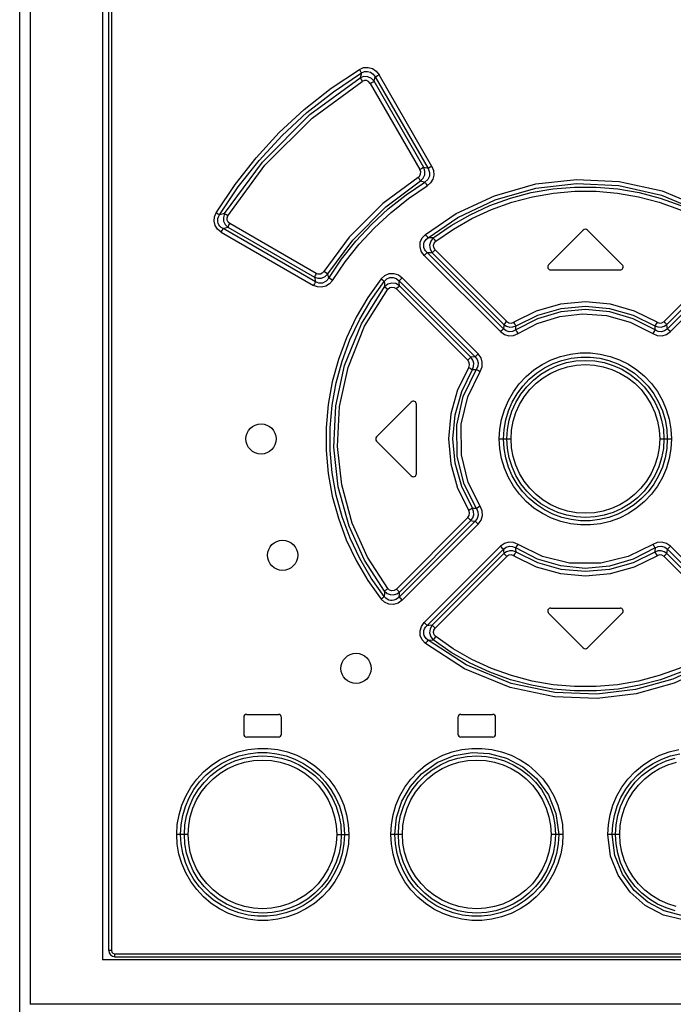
# Model space of a CAD drawing. Extents: x 0 to 594, y 0 to 420.
# Tile 3 of 25: x 97 to 118, y 226 to 259. Entities that reach past the tile are written whole.
import ezdxf

# ---------------------------------------------------------------- set-up
doc = ezdxf.new("R2010")
doc.units = 0
doc.header["$LTSCALE"] = 32.67
doc.layers.get('0').update_dxf_attribs({"linetype": 'CONTINUOUS'})

msp = doc.modelspace()

# ---------------------------------------------------------------- linework, layer by layer
at = {"color": 7, "linetype": 'CONTINUOUS'}
for p, q in [((96.807, 196.827), (96.807, 296.827)), ((97.149, 292.202), (97.149, 226.221)), ((99.557, 291.702), (99.557, 227.702)), ((99.757, 228.002), (99.757, 291.652)), ((115.486, 251.873), (114.336, 250.723)), ((116.778, 250.723), (115.628, 251.873)), ((114.407, 250.552), (116.707, 250.552)), ((108.636, 245.023), (109.786, 246.173)), ((109.957, 243.802), (109.957, 246.102)), ((108.636, 244.881), (109.786, 243.731)), ((114.336, 239.181), (115.486, 238.031)), ((114.407, 239.352), (116.707, 239.352)), ((115.628, 238.031), (116.778, 239.181)), ((104.332, 235.827), (105.382, 235.827)), ((111.432, 235.827), (112.482, 235.827)), ((104.232, 235.727), (104.232, 235.177)), ((105.482, 235.177), (105.482, 235.727)), ((111.332, 235.727), (111.332, 235.177)), ((112.582, 235.177), (112.582, 235.727)), ((105.382, 235.077), (104.332, 235.077)), ((112.482, 235.077), (111.432, 235.077)), ((131.557, 227.702), (99.557, 227.702)), ((99.957, 227.802), (131.157, 227.802)), ((133.964, 226.228), (97.149, 226.228))]:
    msp.add_line(p, q, dxfattribs=at)
at = {"color": 9, "linetype": 'CONTINUOUS'}
for p, q in [((99.846, 291.652), (99.846, 228.002)), ((108.133, 257.075), (108.093, 256.915)), ((110.47, 253.98), (108.718, 257.017)), ((108.424, 256.728), (110.073, 253.873)), ((108.553, 256.799), (108.588, 256.947)), ((110.2, 253.944), (108.553, 256.799)), ((108.588, 256.947), (110.343, 253.909)), ((110.343, 253.909), (110.2, 253.944)), ((110.092, 253.498), (110.233, 253.461)), ((103.599, 252.415), (103.429, 252.371)), ((103.487, 251.805), (106.544, 250.038)), ((103.548, 251.925), (103.711, 251.966)), ((106.608, 250.159), (103.548, 251.925)), ((103.711, 251.966), (106.573, 250.312)), ((106.637, 250.433), (103.772, 252.086)), ((112.952, 248.846), (110.578, 251.22)), ((120.536, 251.22), (118.162, 248.846)), ((110.215, 251.033), (112.74, 248.506)), ((112.838, 248.605), (110.31, 251.132)), ((110.483, 251.121), (112.854, 248.747)), ((118.259, 248.747), (120.631, 251.121)), ((120.803, 251.132), (118.276, 248.605)), ((118.373, 248.506), (120.898, 251.033)), ((106.573, 250.312), (106.608, 250.159)), ((109.384, 250.189), (111.9, 247.673)), ((112.003, 247.774), (109.489, 250.289)), ((109.291, 249.926), (111.66, 247.557)), ((111.764, 247.658), (109.396, 250.027)), ((112.704, 244.952), (113.093, 244.952)), ((118.02, 244.952), (118.41, 244.952)), ((111.66, 242.347), (109.291, 239.978)), ((111.9, 242.231), (109.384, 239.716)), ((109.396, 239.878), (111.764, 242.247)), ((109.489, 239.615), (112.003, 242.13)), ((112.74, 241.398), (110.215, 238.871)), ((120.898, 238.871), (118.373, 241.398)), ((110.31, 238.772), (112.838, 241.299)), ((112.854, 241.157), (110.483, 238.783)), ((110.578, 238.685), (112.952, 241.058)), ((118.162, 241.058), (120.536, 238.685)), ((120.631, 238.783), (118.259, 241.157)), ((118.276, 241.299), (120.803, 238.772)), ((102.391, 231.852), (102.013, 231.852)), ((107.317, 231.852), (107.718, 231.852)), ((109.492, 231.852), (109.107, 231.852)), ((114.812, 231.852), (114.419, 231.852)), ((116.694, 231.852), (116.301, 231.852)), ((99.846, 228.002), (99.757, 228.002)), ((99.895, 227.916), (99.946, 227.902)), ((99.946, 227.902), (131.168, 227.902))]:
    msp.add_line(p, q, dxfattribs=at)
for points in [[(103.321, 252.442), (103.945, 253.379), (104.644, 254.268), (105.411, 255.099), (106.241, 255.867), (107.128, 256.567), (108.065, 257.193)], [(103.429, 252.371), (104.049, 253.3), (104.742, 254.179), (105.502, 255.002), (106.324, 255.762), (107.203, 256.454), (108.133, 257.075)], [(108.065, 257.193), (108.206, 257.252), (108.355, 257.262), (108.499, 257.222), (108.622, 257.139), (108.718, 257.017)], [(108.065, 257.194), (108.094, 257.144), (108.118, 257.103), (108.133, 257.075)], [(108.133, 257.075), (108.236, 257.121), (108.338, 257.129), (108.437, 257.1), (108.52, 257.04), (108.588, 256.947)], [(108.588, 256.947), (108.617, 256.962), (108.662, 256.987), (108.717, 257.019)], [(103.599, 252.415), (104.851, 254.123), (106.428, 255.697), (108.093, 256.915)], [(103.707, 252.342), (104.935, 254.018), (106.497, 255.579), (108.162, 256.797)], [(108.553, 256.799), (108.462, 256.895), (108.343, 256.95), (108.215, 256.957), (108.093, 256.915)], [(108.093, 256.915), (108.107, 256.888), (108.131, 256.847), (108.161, 256.797)], [(108.424, 256.728), (108.372, 256.788), (108.304, 256.821), (108.23, 256.824), (108.162, 256.797)], [(108.424, 256.728), (108.477, 256.758), (108.523, 256.783), (108.553, 256.799)], [(110.012, 253.618), (110.065, 253.668), (110.095, 253.733), (110.097, 253.804), (110.073, 253.873)], [(110.201, 253.944), (110.172, 253.929), (110.127, 253.904), (110.073, 253.873)], [(110.092, 253.498), (110.18, 253.587), (110.23, 253.701), (110.238, 253.825), (110.201, 253.944)], [(110.343, 253.909), (110.393, 253.781), (110.387, 253.655), (110.332, 253.545), (110.233, 253.461)], [(110.47, 253.98), (110.525, 253.84), (110.535, 253.695), (110.499, 253.554), (110.422, 253.433), (110.312, 253.34)], [(110.47, 253.98), (110.417, 253.95), (110.373, 253.925), (110.343, 253.909)], [(110.012, 253.618), (108.847, 252.752), (107.73, 251.631), (106.889, 250.498)], [(107.016, 250.421), (107.844, 251.538), (108.944, 252.643), (110.092, 253.498)], [(107.051, 250.282), (107.478, 250.909), (107.95, 251.501), (108.465, 252.056), (109.021, 252.57), (109.611, 253.039), (110.233, 253.461)], [(110.012, 253.618), (110.045, 253.567), (110.073, 253.525), (110.092, 253.498)], [(110.233, 253.461), (110.252, 253.434), (110.279, 253.392), (110.312, 253.34)], [(110.258, 251.729), (111.279, 252.416), (112.543, 253.011), (113.909, 253.398), (115.258, 253.552), (116.677, 253.484), (118.101, 253.172), (119.629, 252.531), (120.856, 251.729)], [(107.178, 250.206), (107.597, 250.821), (108.061, 251.404), (108.568, 251.951), (109.114, 252.458), (109.697, 252.922), (110.312, 253.34)], [(110.34, 251.619), (111.329, 252.285), (112.565, 252.87), (113.918, 253.256), (115.257, 253.411), (116.668, 253.343), (118.08, 253.032), (119.58, 252.4), (120.773, 251.619)], [(110.516, 251.611), (111.108, 252.021), (111.734, 252.379), (112.39, 252.682), (113.069, 252.926), (113.764, 253.111), (114.474, 253.235), (115.192, 253.298), (115.913, 253.298), (116.632, 253.237), (117.342, 253.113), (118.04, 252.928), (118.72, 252.683), (119.378, 252.379), (120.005, 252.021), (120.597, 251.611)], [(110.597, 251.5), (111.18, 251.903), (111.798, 252.255), (112.445, 252.553), (113.113, 252.793), (113.798, 252.975), (114.497, 253.096), (115.204, 253.158), (115.914, 253.157), (116.621, 253.096), (117.319, 252.974), (118.004, 252.792), (118.673, 252.551), (119.319, 252.253), (119.936, 251.901), (120.517, 251.5)], [(103.487, 251.805), (103.364, 251.903), (103.285, 252.025), (103.25, 252.165), (103.263, 252.307), (103.321, 252.442)], [(103.429, 252.371), (103.405, 252.388), (103.367, 252.413), (103.321, 252.442)], [(103.548, 251.925), (103.489, 251.962), (103.444, 252.004), (103.41, 252.05), (103.387, 252.098), (103.374, 252.149), (103.371, 252.202), (103.378, 252.257), (103.397, 252.313), (103.429, 252.371)], [(103.599, 252.415), (103.558, 252.293), (103.566, 252.167), (103.619, 252.054), (103.711, 251.966)], [(103.707, 252.342), (103.66, 252.371), (103.622, 252.397), (103.599, 252.415)], [(103.772, 252.086), (103.713, 252.138), (103.682, 252.202), (103.68, 252.272), (103.707, 252.342)], [(103.487, 251.805), (103.514, 251.855), (103.535, 251.897), (103.548, 251.925)], [(103.711, 251.966), (103.723, 251.994), (103.744, 252.035), (103.772, 252.086)], [(110.215, 251.033), (110.118, 251.169), (110.075, 251.316), (110.085, 251.47), (110.148, 251.611), (110.258, 251.729)], [(110.31, 251.132), (110.261, 251.186), (110.227, 251.242), (110.207, 251.298), (110.198, 251.355), (110.202, 251.411), (110.217, 251.466), (110.244, 251.52), (110.285, 251.572), (110.34, 251.619)], [(110.34, 251.619), (110.323, 251.644), (110.294, 251.682), (110.258, 251.729)], [(110.516, 251.611), (110.458, 251.614), (110.34, 251.619)], [(110.516, 251.611), (110.43, 251.502), (110.395, 251.372), (110.413, 251.238), (110.483, 251.121)], [(110.597, 251.5), (110.562, 251.546), (110.534, 251.585), (110.516, 251.611)], [(110.578, 251.22), (110.532, 251.29), (110.521, 251.366), (110.543, 251.438), (110.597, 251.5)], [(110.483, 251.121), (110.503, 251.143), (110.536, 251.178), (110.578, 251.22)], [(110.215, 251.033), (110.256, 251.074), (110.289, 251.109), (110.31, 251.132)], [(110.31, 251.132), (110.425, 251.125), (110.483, 251.121)], [(106.889, 250.498), (106.837, 250.442), (106.773, 250.412), (106.704, 250.409), (106.637, 250.433)], [(107.016, 250.421), (106.988, 250.437), (106.943, 250.464), (106.889, 250.498)], [(107.178, 250.206), (107.079, 250.089), (106.955, 250.011), (106.815, 249.976), (106.674, 249.987), (106.544, 250.038)], [(106.637, 250.433), (106.609, 250.383), (106.586, 250.34), (106.573, 250.312)], [(106.573, 250.312), (106.691, 250.275), (106.814, 250.282), (106.927, 250.333), (107.016, 250.421)], [(107.051, 250.282), (106.96, 250.174), (106.846, 250.118), (106.725, 250.113), (106.608, 250.159)], [(108.787, 250.257), (108.348, 249.642), (107.962, 248.986), (107.635, 248.297), (107.369, 247.58), (107.169, 246.844), (107.035, 246.095), (106.967, 245.336), (106.967, 244.573), (107.035, 243.812), (107.169, 243.061), (107.369, 242.327), (107.633, 241.612), (107.96, 240.922), (108.346, 240.265), (108.787, 239.647)], [(107.051, 250.282), (107.028, 250.374), (107.016, 250.421)], [(107.178, 250.206), (107.126, 250.238), (107.081, 250.265), (107.051, 250.282)], [(108.892, 239.733), (108.457, 240.342), (108.077, 240.988), (107.755, 241.666), (107.494, 242.369), (107.298, 243.091), (107.165, 243.828), (107.099, 244.574), (107.099, 245.324), (107.165, 246.071), (107.297, 246.809), (107.494, 247.533), (107.754, 248.237), (108.077, 248.916), (108.457, 249.563), (108.892, 250.171)], [(108.787, 250.257), (108.908, 250.368), (109.052, 250.428), (109.208, 250.434), (109.357, 250.386), (109.489, 250.289)], [(108.787, 250.257), (108.831, 250.222), (108.868, 250.192), (108.892, 250.171)], [(108.892, 250.171), (108.979, 250.257), (109.078, 250.3), (109.187, 250.303), (109.29, 250.265), (109.384, 250.189)], [(108.892, 250.171), (108.895, 250.112), (108.901, 249.995)], [(109.384, 250.189), (109.408, 250.211), (109.445, 250.246), (109.489, 250.29)], [(109.396, 250.027), (109.388, 250.135), (109.384, 250.189)], [(106.608, 250.159), (106.596, 250.131), (106.574, 250.089), (106.545, 250.038)], [(108.901, 239.91), (108.239, 240.934), (107.724, 242.063), (107.361, 243.368), (107.214, 244.68), (107.281, 246.045), (107.57, 247.381), (108.131, 248.768), (108.901, 249.995)], [(109.008, 239.994), (108.338, 241.032), (107.831, 242.161), (107.483, 243.434), (107.345, 244.704), (107.412, 246.022), (107.69, 247.318), (108.239, 248.685), (109.008, 249.911)], [(109.396, 250.027), (109.275, 250.098), (109.138, 250.116), (109.008, 250.08), (108.901, 249.995)], [(108.901, 249.995), (108.925, 249.975), (108.962, 249.946), (109.008, 249.911)], [(109.008, 249.911), (109.07, 249.965), (109.144, 249.985), (109.221, 249.973), (109.291, 249.926)], [(109.291, 249.926), (109.334, 249.969), (109.371, 250.004), (109.396, 250.027)], [(117.93, 248.82), (117.184, 249.188), (116.384, 249.413), (115.557, 249.489), (114.73, 249.413), (113.93, 249.188), (113.184, 248.82)], [(117.866, 248.564), (117.145, 248.933), (116.366, 249.161), (115.557, 249.238), (114.748, 249.161), (113.969, 248.933), (113.248, 248.564)], [(113.259, 248.699), (113.979, 249.055), (114.754, 249.274), (115.557, 249.348), (116.36, 249.274), (117.135, 249.055), (117.854, 248.699)], [(113.326, 248.445), (113.96, 248.777), (114.714, 249.01), (115.463, 249.096), (116.257, 249.037), (117.045, 248.82), (117.788, 248.445)], [(112.838, 248.605), (112.816, 248.583), (112.783, 248.548), (112.741, 248.506)], [(112.854, 248.747), (112.849, 248.7), (112.838, 248.605)], [(113.248, 248.564), (113.141, 248.514), (113.03, 248.505), (112.927, 248.537), (112.838, 248.605)], [(112.952, 248.846), (112.911, 248.805), (112.877, 248.77), (112.854, 248.747)], [(112.854, 248.747), (112.945, 248.686), (113.049, 248.657), (113.157, 248.661), (113.259, 248.699)], [(112.952, 248.846), (113.022, 248.802), (113.105, 248.792), (113.184, 248.82)], [(113.259, 248.699), (113.242, 248.726), (113.215, 248.768), (113.184, 248.82)], [(113.248, 248.564), (113.255, 248.654), (113.259, 248.699)], [(113.326, 248.444), (113.293, 248.495), (113.266, 248.537), (113.248, 248.564)], [(117.866, 248.564), (117.848, 248.537), (117.82, 248.495), (117.788, 248.445)], [(117.93, 248.82), (117.899, 248.769), (117.872, 248.726), (117.854, 248.699)], [(117.854, 248.699), (117.862, 248.609), (117.866, 248.564)], [(117.855, 248.699), (117.957, 248.661), (118.066, 248.657), (118.169, 248.687), (118.259, 248.747)], [(118.276, 248.605), (118.183, 248.535), (118.078, 248.505), (117.97, 248.514), (117.866, 248.564)], [(117.93, 248.82), (118.01, 248.792), (118.093, 248.802), (118.162, 248.846)], [(118.259, 248.747), (118.238, 248.769), (118.204, 248.804), (118.162, 248.846)], [(118.276, 248.605), (118.27, 248.653), (118.259, 248.747)], [(118.373, 248.506), (118.332, 248.547), (118.298, 248.582), (118.276, 248.605)], [(112.74, 248.506), (112.874, 248.412), (113.023, 248.37), (113.177, 248.381), (113.326, 248.445)], [(117.788, 248.445), (117.94, 248.38), (118.096, 248.37), (118.244, 248.413), (118.373, 248.506)], [(111.764, 247.658), (111.74, 247.636), (111.704, 247.601), (111.66, 247.557)], [(111.688, 247.324), (111.715, 247.404), (111.705, 247.488), (111.66, 247.557)], [(111.9, 247.673), (111.854, 247.668), (111.764, 247.658)], [(111.812, 247.25), (111.85, 247.353), (111.854, 247.462), (111.825, 247.567), (111.764, 247.658)], [(112.003, 247.774), (111.961, 247.731), (111.924, 247.696), (111.9, 247.673)], [(111.9, 247.673), (111.971, 247.58), (112.002, 247.473), (111.993, 247.364), (111.944, 247.26)], [(112.066, 247.184), (112.131, 247.336), (112.14, 247.493), (112.097, 247.642), (112.003, 247.774)], [(112.704, 244.952), (112.722, 245.276), (112.778, 245.6), (112.873, 245.919), (113.004, 246.226), (113.17, 246.515), (113.367, 246.782), (113.594, 247.024), (113.848, 247.238), (114.126, 247.422), (114.424, 247.572), (114.735, 247.686), (115.058, 247.763), (115.388, 247.802), (115.721, 247.802), (116.05, 247.764), (116.373, 247.688), (116.685, 247.574), (116.983, 247.424), (117.261, 247.242), (117.515, 247.028), (117.743, 246.787), (117.941, 246.52), (118.108, 246.23), (118.239, 245.923), (118.334, 245.604), (118.391, 245.278), (118.41, 244.952)], [(112.842, 244.952), (112.86, 245.268), (112.916, 245.58), (113.007, 245.884), (113.133, 246.174), (113.291, 246.447), (113.48, 246.7), (113.696, 246.929), (113.938, 247.131), (114.202, 247.304), (114.485, 247.446), (114.781, 247.553), (115.088, 247.626), (115.402, 247.662), (115.718, 247.661), (116.032, 247.625), (116.338, 247.552), (116.634, 247.443), (116.916, 247.301), (117.18, 247.128), (117.421, 246.925), (117.637, 246.697), (117.824, 246.445), (117.982, 246.173), (118.107, 245.884), (118.198, 245.581), (118.253, 245.269), (118.272, 244.952)], [(112.955, 244.952), (112.974, 245.268), (113.031, 245.576), (113.124, 245.875), (113.253, 246.162), (113.417, 246.433), (113.611, 246.681), (113.832, 246.902), (114.079, 247.095), (114.348, 247.258), (114.634, 247.387), (114.931, 247.48), (115.238, 247.537), (115.552, 247.556), (115.866, 247.538), (116.176, 247.482), (116.475, 247.388), (116.762, 247.26), (117.032, 247.097), (117.28, 246.903), (117.502, 246.682), (117.695, 246.435), (117.858, 246.167), (117.988, 245.88), (118.082, 245.579), (118.14, 245.269), (118.159, 244.952)], [(111.688, 247.324), (111.32, 246.578), (111.094, 245.779), (111.018, 244.952), (111.094, 244.126), (111.32, 243.326), (111.688, 242.58)], [(111.812, 242.654), (111.456, 243.375), (111.238, 244.15), (111.164, 244.952), (111.238, 245.755), (111.456, 246.529), (111.812, 247.25)], [(111.945, 242.644), (111.542, 243.449), (111.309, 244.374), (111.294, 245.412), (111.507, 246.357), (111.944, 247.26)], [(111.688, 247.324), (111.74, 247.293), (111.783, 247.267), (111.812, 247.25)], [(111.812, 247.25), (111.9, 247.257), (111.945, 247.26)], [(111.944, 247.26), (111.972, 247.243), (112.015, 247.216), (112.066, 247.184)], [(113.093, 244.952), (113.111, 245.248), (113.164, 245.54), (113.253, 245.825), (113.376, 246.097), (113.53, 246.352), (113.714, 246.587), (113.925, 246.797), (114.158, 246.98), (114.415, 247.134), (114.688, 247.257), (114.968, 247.344), (115.257, 247.397), (115.557, 247.415), (115.855, 247.397), (116.145, 247.344), (116.428, 247.256), (116.702, 247.133), (116.958, 246.978), (117.191, 246.795), (117.401, 246.585), (117.585, 246.35), (117.739, 246.095), (117.861, 245.823), (117.95, 245.537), (118.003, 245.245), (118.02, 244.952)], [(112.066, 242.721), (111.675, 243.507), (111.449, 244.421), (111.444, 245.44), (111.658, 246.351), (112.066, 247.184)], [(118.41, 244.952), (118.391, 244.629), (118.335, 244.304), (118.241, 243.986), (118.11, 243.678), (117.944, 243.389), (117.747, 243.123), (117.52, 242.881), (117.266, 242.666), (116.988, 242.482), (116.69, 242.332), (116.378, 242.218), (116.056, 242.141), (115.725, 242.102), (115.393, 242.102), (115.064, 242.14), (114.741, 242.216), (114.428, 242.33), (114.13, 242.48), (113.852, 242.663), (113.598, 242.876), (113.371, 243.118), (113.173, 243.385), (113.006, 243.674), (112.874, 243.981), (112.779, 244.3), (112.723, 244.626), (112.704, 244.952)], [(118.272, 244.952), (118.253, 244.636), (118.198, 244.324), (118.107, 244.021), (117.981, 243.73), (117.823, 243.457), (117.634, 243.205), (117.418, 242.976), (117.176, 242.774), (116.912, 242.601), (116.629, 242.459), (116.333, 242.351), (116.026, 242.279), (115.712, 242.243), (115.395, 242.243), (115.082, 242.28), (114.775, 242.353), (114.48, 242.461), (114.198, 242.603), (113.934, 242.776), (113.693, 242.979), (113.477, 243.208), (113.29, 243.459), (113.132, 243.732), (113.007, 244.021), (112.916, 244.323), (112.86, 244.635), (112.842, 244.952)], [(118.159, 244.952), (118.14, 244.637), (118.083, 244.329), (117.99, 244.03), (117.861, 243.742), (117.697, 243.472), (117.503, 243.224), (117.281, 243.002), (117.035, 242.809), (116.766, 242.647), (116.48, 242.518), (116.182, 242.424), (115.875, 242.368), (115.562, 242.349), (115.248, 242.367), (114.938, 242.423), (114.638, 242.516), (114.352, 242.645), (114.082, 242.807), (113.834, 243.001), (113.612, 243.223), (113.418, 243.469), (113.255, 243.737), (113.126, 244.025), (113.031, 244.326), (112.974, 244.636), (112.955, 244.952)], [(118.02, 244.952), (118.003, 244.657), (117.949, 244.365), (117.86, 244.079), (117.738, 243.807), (117.584, 243.552), (117.399, 243.317), (117.189, 243.107), (116.955, 242.924), (116.698, 242.77), (116.425, 242.647), (116.146, 242.56), (115.857, 242.508), (115.557, 242.489), (115.259, 242.507), (114.969, 242.56), (114.686, 242.648), (114.412, 242.771), (114.156, 242.926), (113.923, 243.109), (113.712, 243.319), (113.528, 243.554), (113.374, 243.809), (113.252, 244.081), (113.164, 244.367), (113.111, 244.659), (113.093, 244.952)], [(112.067, 242.721), (112.015, 242.688), (111.972, 242.661), (111.945, 242.644)], [(112.003, 242.13), (112.098, 242.266), (112.141, 242.416), (112.13, 242.572), (112.066, 242.721)], [(111.66, 242.347), (111.705, 242.417), (111.715, 242.503), (111.688, 242.58)], [(111.66, 242.347), (111.703, 242.305), (111.739, 242.269), (111.764, 242.247)], [(111.812, 242.654), (111.784, 242.638), (111.741, 242.612), (111.688, 242.58)], [(111.764, 242.247), (111.825, 242.338), (111.854, 242.443), (111.85, 242.552), (111.812, 242.654)], [(111.945, 242.644), (111.856, 242.651), (111.812, 242.654)], [(111.944, 242.644), (111.994, 242.537), (112.002, 242.426), (111.969, 242.322), (111.9, 242.231)], [(111.764, 242.247), (111.809, 242.241), (111.9, 242.231)], [(111.9, 242.231), (111.923, 242.209), (111.959, 242.174), (112.003, 242.131)], [(113.324, 241.461), (113.174, 241.524), (113.019, 241.534), (112.871, 241.491), (112.74, 241.398)], [(112.741, 241.398), (112.781, 241.357), (112.816, 241.322), (112.838, 241.299)], [(112.838, 241.299), (112.931, 241.369), (113.036, 241.399), (113.144, 241.39), (113.248, 241.341)], [(113.248, 241.341), (113.266, 241.368), (113.293, 241.409), (113.324, 241.461)], [(117.788, 241.46), (116.974, 241.057), (116.067, 240.839), (115.035, 240.84), (114.14, 241.058), (113.324, 241.461)], [(118.373, 241.398), (118.24, 241.493), (118.09, 241.534), (117.936, 241.524), (117.788, 241.46)], [(117.788, 241.46), (117.82, 241.41), (117.848, 241.368), (117.866, 241.341)], [(117.866, 241.341), (117.973, 241.391), (118.083, 241.399), (118.187, 241.367), (118.276, 241.299)], [(118.276, 241.299), (118.297, 241.322), (118.331, 241.356), (118.373, 241.398)], [(112.838, 241.299), (112.843, 241.252), (112.854, 241.157)], [(113.259, 241.205), (113.156, 241.243), (113.048, 241.247), (112.944, 241.218), (112.854, 241.157)], [(112.854, 241.157), (112.876, 241.135), (112.91, 241.1), (112.952, 241.058)], [(113.184, 241.085), (113.104, 241.112), (113.021, 241.102), (112.952, 241.058)], [(113.184, 241.085), (113.215, 241.136), (113.242, 241.178), (113.259, 241.205)], [(113.184, 241.085), (113.93, 240.717), (114.73, 240.491), (115.557, 240.415), (116.384, 240.491), (117.184, 240.717), (117.93, 241.085)], [(113.259, 241.205), (113.252, 241.296), (113.248, 241.341)], [(117.866, 241.341), (117.138, 240.968), (116.356, 240.741), (115.547, 240.666), (114.742, 240.744), (113.966, 240.972), (113.248, 241.341)], [(117.854, 241.205), (117.135, 240.85), (116.36, 240.63), (115.557, 240.556), (114.754, 240.63), (113.979, 240.85), (113.259, 241.205)], [(117.866, 241.341), (117.858, 241.251), (117.854, 241.205)], [(118.259, 241.157), (118.169, 241.218), (118.065, 241.247), (117.957, 241.243), (117.855, 241.205)], [(117.855, 241.205), (117.872, 241.179), (117.898, 241.136), (117.93, 241.085)], [(118.162, 241.058), (118.092, 241.103), (118.008, 241.112), (117.93, 241.085)], [(118.162, 241.058), (118.203, 241.099), (118.237, 241.134), (118.259, 241.157)], [(118.259, 241.157), (118.265, 241.204), (118.276, 241.299)], [(108.892, 239.733), (108.869, 239.713), (108.832, 239.683), (108.787, 239.647)], [(108.901, 239.91), (108.898, 239.851), (108.892, 239.733)], [(109.384, 239.716), (109.328, 239.664), (109.27, 239.629), (109.211, 239.607), (109.153, 239.598), (109.095, 239.601), (109.04, 239.616), (108.987, 239.642), (108.937, 239.681), (108.892, 239.733)], [(109.008, 239.994), (108.962, 239.959), (108.925, 239.929), (108.901, 239.91)], [(108.901, 239.91), (108.986, 239.837), (109.087, 239.796), (109.196, 239.789), (109.302, 239.817), (109.396, 239.878)], [(109.291, 239.978), (109.219, 239.931), (109.141, 239.919), (109.068, 239.941), (109.008, 239.994)], [(109.396, 239.878), (109.372, 239.899), (109.335, 239.935), (109.291, 239.978)], [(109.384, 239.716), (109.392, 239.823), (109.396, 239.878)], [(109.489, 239.615), (109.352, 239.516), (109.201, 239.469), (109.043, 239.478), (108.901, 239.541), (108.787, 239.647)], [(109.489, 239.615), (109.446, 239.657), (109.409, 239.693), (109.384, 239.716)], [(110.258, 238.175), (110.144, 238.299), (110.083, 238.443), (110.076, 238.597), (110.121, 238.743), (110.215, 238.871)], [(110.34, 238.285), (110.285, 238.333), (110.245, 238.384), (110.217, 238.438), (110.202, 238.493), (110.198, 238.549), (110.206, 238.606), (110.227, 238.663), (110.261, 238.719), (110.31, 238.772)], [(110.31, 238.772), (110.29, 238.795), (110.257, 238.829), (110.215, 238.871)], [(110.483, 238.783), (110.368, 238.776), (110.31, 238.772)], [(110.483, 238.783), (110.412, 238.664), (110.395, 238.53), (110.431, 238.4), (110.516, 238.293)], [(110.578, 238.685), (110.537, 238.725), (110.504, 238.76), (110.483, 238.783)], [(110.597, 238.405), (110.542, 238.468), (110.521, 238.542), (110.533, 238.617), (110.578, 238.685)], [(110.258, 238.175), (110.293, 238.221), (110.322, 238.259), (110.34, 238.285)], [(120.857, 238.176), (119.75, 237.439), (118.501, 236.867), (117.238, 236.513), (115.948, 236.356), (114.53, 236.409), (113.063, 236.717), (111.545, 237.341), (110.258, 238.175)], [(110.34, 238.285), (110.399, 238.288), (110.516, 238.293)], [(120.773, 238.285), (119.686, 237.563), (118.457, 237), (117.212, 236.651), (115.94, 236.497), (114.541, 236.549), (113.096, 236.854), (111.604, 237.468), (110.34, 238.285)], [(110.516, 238.293), (110.534, 238.318), (110.562, 238.357), (110.597, 238.405)], [(120.597, 238.293), (120.006, 237.883), (119.379, 237.526), (118.724, 237.223), (118.045, 236.978), (117.349, 236.793), (116.64, 236.669), (115.922, 236.606), (115.201, 236.606), (114.482, 236.668), (113.772, 236.791), (113.074, 236.976), (112.393, 237.222), (111.736, 237.525), (111.108, 237.883), (110.516, 238.293)], [(120.517, 238.405), (119.933, 238.001), (119.315, 237.649), (118.669, 237.351), (118.001, 237.111), (117.315, 236.929), (116.617, 236.808), (115.91, 236.747), (115.2, 236.747), (114.493, 236.808), (113.795, 236.93), (113.109, 237.112), (112.441, 237.353), (111.795, 237.651), (111.178, 238.003), (110.597, 238.405)], [(102.013, 231.852), (102.031, 232.178), (102.088, 232.502), (102.181, 232.819), (102.312, 233.124), (102.477, 233.413), (102.675, 233.681), (102.902, 233.923), (103.155, 234.137), (103.433, 234.321), (103.731, 234.471), (104.045, 234.586), (104.369, 234.664), (104.699, 234.702), (105.03, 234.702), (105.36, 234.664), (105.685, 234.587), (105.998, 234.472), (106.296, 234.322), (106.573, 234.139), (106.826, 233.926), (107.053, 233.684), (107.251, 233.417), (107.417, 233.128), (107.548, 232.822), (107.643, 232.504), (107.699, 232.179), (107.718, 231.852)], [(102.139, 231.852), (102.158, 232.169), (102.212, 232.478), (102.302, 232.778), (102.426, 233.067), (102.584, 233.34), (102.772, 233.594), (102.989, 233.824), (103.231, 234.028), (103.496, 234.202), (103.779, 234.344), (104.076, 234.453), (104.384, 234.525), (104.698, 234.561), (105.013, 234.561), (105.327, 234.525), (105.635, 234.452), (105.931, 234.343), (106.213, 234.202), (106.476, 234.029), (106.718, 233.826), (106.934, 233.597), (107.122, 233.344), (107.279, 233.072), (107.404, 232.783), (107.495, 232.481), (107.55, 232.17), (107.569, 231.852)], [(109.107, 231.852), (109.126, 232.18), (109.183, 232.505), (109.277, 232.824), (109.409, 233.13), (109.575, 233.418), (109.773, 233.685), (110.001, 233.928), (110.255, 234.141), (110.532, 234.324), (110.828, 234.473), (111.14, 234.587), (111.465, 234.664), (111.795, 234.702), (112.124, 234.702), (112.453, 234.664), (112.779, 234.587), (113.093, 234.472), (113.39, 234.322), (113.666, 234.141), (113.917, 233.929), (114.144, 233.688), (114.344, 233.42), (114.511, 233.13), (114.642, 232.824), (114.737, 232.506), (114.794, 232.181), (114.812, 231.852)], [(109.241, 231.852), (109.3, 232.413), (109.477, 232.959), (109.758, 233.445), (110.128, 233.859), (110.649, 234.231), (111.207, 234.461), (111.802, 234.562), (112.364, 234.536), (112.945, 234.379), (113.487, 234.093), (113.941, 233.703), (114.332, 233.164), (114.58, 232.547), (114.671, 231.852)], [(116.301, 231.852), (116.319, 232.176), (116.376, 232.5), (116.47, 232.819), (116.601, 233.126), (116.767, 233.416), (116.965, 233.683), (117.191, 233.924), (117.445, 234.138), (117.723, 234.322), (118.022, 234.472), (118.333, 234.587), (118.656, 234.663)], [(116.443, 231.852), (116.461, 232.168), (116.517, 232.48), (116.608, 232.784), (116.734, 233.075), (116.893, 233.348), (117.082, 233.601), (117.298, 233.829), (117.539, 234.031), (117.803, 234.204), (118.086, 234.346), (118.382, 234.453), (118.689, 234.526)], [(102.264, 231.852), (102.283, 232.166), (102.339, 232.473), (102.432, 232.772), (102.56, 233.059), (102.723, 233.329), (102.917, 233.577), (103.138, 233.799), (103.384, 233.992), (103.652, 234.155), (103.938, 234.285), (104.237, 234.379), (104.545, 234.436), (104.86, 234.455), (105.174, 234.437), (105.484, 234.381), (105.783, 234.288), (106.07, 234.159), (106.34, 233.996), (106.588, 233.803), (106.81, 233.581), (107.003, 233.335), (107.166, 233.066), (107.296, 232.779), (107.39, 232.478), (107.447, 232.168), (107.466, 231.852)], [(102.391, 231.852), (102.408, 232.147), (102.461, 232.438), (102.55, 232.723), (102.671, 232.993), (102.824, 233.247), (103.008, 233.483), (103.218, 233.693), (103.451, 233.876), (103.708, 234.032), (103.981, 234.155), (104.262, 234.243), (104.553, 234.296), (104.854, 234.314), (105.152, 234.297), (105.443, 234.243), (105.725, 234.155), (105.999, 234.032), (106.256, 233.877), (106.489, 233.694), (106.698, 233.484), (106.882, 233.249), (107.036, 232.994), (107.158, 232.722), (107.246, 232.437), (107.299, 232.145), (107.317, 231.852)], [(109.358, 231.852), (109.377, 232.167), (109.433, 232.475), (109.526, 232.774), (109.655, 233.062), (109.819, 233.332), (110.013, 233.58), (110.234, 233.801), (110.481, 233.994), (110.749, 234.157), (111.035, 234.286), (111.333, 234.38), (111.64, 234.436), (111.954, 234.456), (112.268, 234.438), (112.578, 234.382), (112.878, 234.289), (113.164, 234.16), (113.434, 233.997), (113.682, 233.804), (113.904, 233.582), (114.098, 233.336), (114.261, 233.067), (114.391, 232.78), (114.485, 232.479), (114.542, 232.169), (114.562, 231.852)], [(109.492, 231.852), (109.51, 232.147), (109.563, 232.439), (109.652, 232.725), (109.774, 232.996), (109.928, 233.25), (110.112, 233.486), (110.322, 233.696), (110.555, 233.879), (110.812, 234.033), (111.085, 234.156), (111.366, 234.244), (111.656, 234.297), (111.956, 234.315), (112.254, 234.297), (112.545, 234.244), (112.828, 234.156), (113.101, 234.033), (113.357, 233.878), (113.59, 233.695), (113.8, 233.485), (113.984, 233.25), (114.138, 232.995), (114.26, 232.723), (114.349, 232.437), (114.402, 232.145), (114.419, 231.852)], [(116.552, 231.852), (116.571, 232.168), (116.628, 232.476), (116.721, 232.775), (116.851, 233.063), (117.014, 233.333), (117.209, 233.581), (117.43, 233.803), (117.677, 233.996), (117.946, 234.158), (118.232, 234.287), (118.531, 234.38)], [(116.694, 231.852), (116.712, 232.148), (116.765, 232.44), (116.854, 232.725), (116.977, 232.997), (117.131, 233.252), (117.316, 233.487), (117.526, 233.697), (117.759, 233.88), (118.016, 234.034), (118.29, 234.157), (118.573, 234.245)], [(107.718, 231.852), (107.7, 231.528), (107.643, 231.203), (107.549, 230.884), (107.418, 230.577), (107.252, 230.288), (107.054, 230.021), (106.827, 229.78), (106.574, 229.566), (106.295, 229.382), (105.997, 229.232), (105.685, 229.118), (105.362, 229.041), (105.031, 229.002), (104.697, 229.002), (104.367, 229.041), (104.044, 229.118), (103.731, 229.233), (103.433, 229.384), (103.155, 229.568), (102.901, 229.781), (102.675, 230.023), (102.478, 230.29), (102.312, 230.579), (102.182, 230.885), (102.087, 231.203), (102.031, 231.527), (102.013, 231.852)], [(107.569, 231.852), (107.55, 231.536), (107.495, 231.223), (107.403, 230.92), (107.278, 230.63), (107.119, 230.357), (106.931, 230.104), (106.715, 229.876), (106.474, 229.674), (106.209, 229.501), (105.926, 229.359), (105.629, 229.251), (105.322, 229.179), (105.007, 229.143), (104.69, 229.143), (104.376, 229.18), (104.07, 229.254), (103.775, 229.362), (103.492, 229.505), (103.228, 229.679), (102.987, 229.882), (102.772, 230.111), (102.584, 230.363), (102.427, 230.635), (102.303, 230.924), (102.212, 231.226), (102.157, 231.537), (102.139, 231.852)], [(107.466, 231.852), (107.447, 231.536), (107.391, 231.228), (107.297, 230.929), (107.168, 230.642), (107.005, 230.372), (106.811, 230.124), (106.589, 229.902), (106.341, 229.709), (106.072, 229.546), (105.785, 229.417), (105.486, 229.324), (105.177, 229.268), (104.863, 229.249), (104.549, 229.268), (104.241, 229.325), (103.942, 229.418), (103.657, 229.547), (103.387, 229.71), (103.139, 229.904), (102.917, 230.127), (102.724, 230.373), (102.562, 230.642), (102.433, 230.928), (102.34, 231.227), (102.283, 231.536), (102.264, 231.852)], [(107.317, 231.852), (107.299, 231.557), (107.246, 231.265), (107.157, 230.98), (107.035, 230.709), (106.881, 230.454), (106.697, 230.219), (106.487, 230.009), (106.254, 229.826), (105.997, 229.672), (105.723, 229.548), (105.44, 229.46), (105.15, 229.408), (104.852, 229.39), (104.555, 229.408), (104.263, 229.461), (103.979, 229.55), (103.706, 229.674), (103.449, 229.829), (103.216, 230.013), (103.007, 230.223), (102.824, 230.458), (102.67, 230.713), (102.549, 230.984), (102.461, 231.269), (102.408, 231.56), (102.391, 231.852)], [(114.812, 231.852), (114.794, 231.528), (114.738, 231.204), (114.644, 230.885), (114.513, 230.578), (114.347, 230.289), (114.149, 230.022), (113.922, 229.78), (113.669, 229.566), (113.39, 229.382), (113.092, 229.232), (112.78, 229.117), (112.458, 229.041), (112.128, 229.002), (111.795, 229.002), (111.464, 229.04), (111.142, 229.117), (110.83, 229.231), (110.533, 229.38), (110.254, 229.563), (109.999, 229.778), (109.772, 230.02), (109.574, 230.287), (109.408, 230.575), (109.277, 230.881), (109.182, 231.2), (109.126, 231.525), (109.107, 231.852)], [(114.671, 231.852), (114.652, 231.536), (114.597, 231.224), (114.506, 230.92), (114.38, 230.63), (114.221, 230.356), (114.032, 230.104), (113.816, 229.875), (113.575, 229.673), (113.311, 229.5), (113.028, 229.359), (112.731, 229.251), (112.425, 229.179), (112.111, 229.143), (111.794, 229.143), (111.481, 229.18), (111.175, 229.253), (110.879, 229.361), (110.597, 229.503), (110.333, 229.677), (110.091, 229.88), (109.875, 230.109), (109.687, 230.361), (109.53, 230.633), (109.406, 230.922), (109.315, 231.224), (109.259, 231.535), (109.241, 231.852)], [(114.562, 231.852), (114.542, 231.536), (114.486, 231.228), (114.392, 230.929), (114.263, 230.641), (114.1, 230.371), (113.905, 230.123), (113.683, 229.901), (113.436, 229.708), (113.167, 229.546), (112.881, 229.417), (112.583, 229.324), (112.275, 229.267), (111.961, 229.249), (111.646, 229.267), (111.337, 229.324), (111.038, 229.417), (110.752, 229.546), (110.483, 229.708), (110.235, 229.902), (110.013, 230.124), (109.82, 230.371), (109.657, 230.639), (109.528, 230.926), (109.434, 231.227), (109.377, 231.536), (109.358, 231.852)], [(114.419, 231.852), (114.402, 231.557), (114.348, 231.265), (114.259, 230.979), (114.137, 230.707), (113.983, 230.453), (113.798, 230.217), (113.588, 230.007), (113.354, 229.825), (113.097, 229.67), (112.823, 229.547), (112.54, 229.459), (112.251, 229.407), (111.953, 229.389), (111.655, 229.408), (111.365, 229.461), (111.082, 229.55), (110.808, 229.673), (110.552, 229.828), (110.319, 230.011), (110.109, 230.222), (109.926, 230.457), (109.773, 230.711), (109.651, 230.983), (109.562, 231.268), (109.51, 231.559), (109.492, 231.852)], [(122.007, 231.852), (121.948, 231.276), (121.772, 230.718), (121.484, 230.205), (121.113, 229.777), (120.593, 229.387), (120.015, 229.13), (119.411, 229.009), (118.8, 229.019), (118.147, 229.182), (117.533, 229.502), (117.039, 229.937), (116.639, 230.505), (116.392, 231.137), (116.301, 231.852)], [(121.873, 231.852), (121.815, 231.295), (121.639, 230.751), (121.353, 230.256), (120.979, 229.84), (120.457, 229.469), (119.893, 229.239), (119.298, 229.142), (118.746, 229.169), (118.165, 229.326), (117.627, 229.61), (117.175, 229.998), (116.783, 230.537), (116.533, 231.158), (116.443, 231.852)], [(118.536, 229.323), (118.236, 229.416), (117.949, 229.545), (117.679, 229.707), (117.431, 229.901), (117.21, 230.122), (117.016, 230.368), (116.853, 230.637), (116.723, 230.924), (116.629, 231.226), (116.571, 231.536), (116.552, 231.852)], [(118.569, 229.46), (118.286, 229.549), (118.013, 229.672), (117.756, 229.827), (117.523, 230.009), (117.313, 230.22), (117.129, 230.455), (116.975, 230.71), (116.853, 230.982), (116.765, 231.267), (116.712, 231.559), (116.694, 231.852)], [(99.846, 228.002), (99.859, 227.953), (99.895, 227.916)], [(99.946, 227.902), (99.947, 227.851), (99.951, 227.815), (99.957, 227.802)]]:
    msp.add_lwpolyline(points, dxfattribs=at)
at = {"color": 7, "linetype": 'CONTINUOUS'}
for centre in [(104.807, 244.952), (105.521, 241.1), (107.955, 237.351)]:
    msp.add_circle(centre, 0.5, dxfattribs=at)
for centre, radius, start, end in [((115.557, 251.802), 0.1, 45, 135), ((114.407, 250.652), 0.1, 135, 270), ((116.707, 250.652), 0.1, 270, 45), ((109.857, 246.102), 0.1, 0, 135), ((108.707, 244.952), 0.1, 135, 225), ((109.857, 243.802), 0.1, 225, 360), ((114.407, 239.252), 0.1, 90, 225), ((116.707, 239.252), 0.1, 315, 90), ((115.557, 238.102), 0.1, 225, 315), ((104.332, 235.727), 0.1, 90, 180), ((105.382, 235.727), 0.1, 0, 90), ((111.432, 235.727), 0.1, 90, 180), ((112.482, 235.727), 0.1, 0, 90), ((104.332, 235.177), 0.1, 180, 270), ((105.382, 235.177), 0.1, 270, 360), ((111.432, 235.177), 0.1, 180, 270), ((112.482, 235.177), 0.1, 270, 360), ((99.957, 228.002), 0.2, 180, 270)]:
    msp.add_arc(centre, radius, start, end, dxfattribs=at)

doc.saveas('drawing.dxf')
